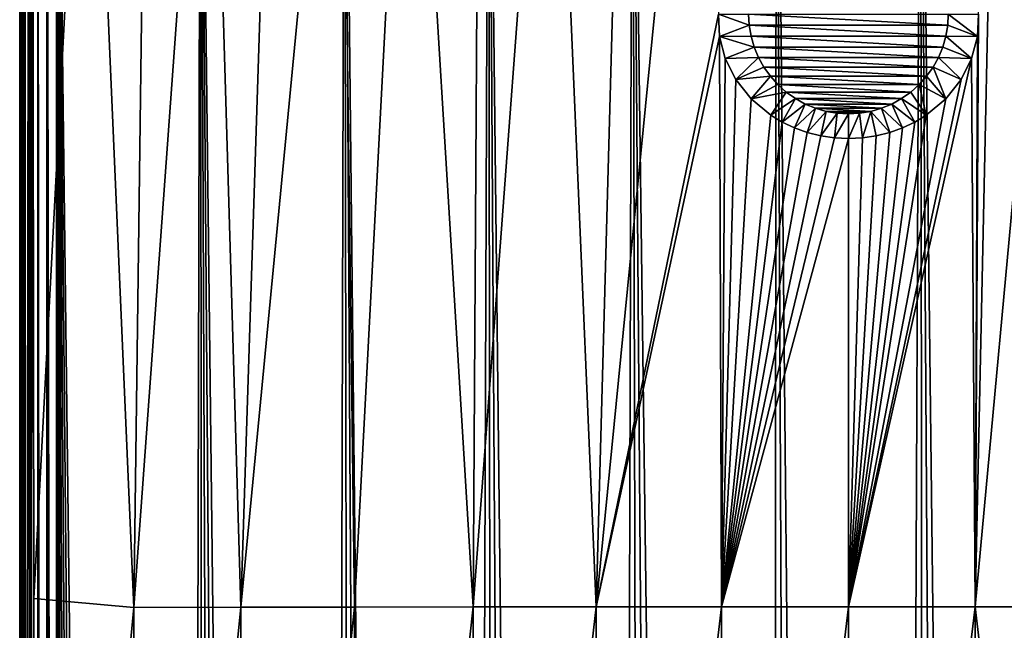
# Model space of a CAD drawing. Header units: metres. Extents: x -136 to 36, y -213 to -20.
# Tile 18 of 104: x -115 to -97, y -47 to -36. Entities that reach past the tile are written whole.
import ezdxf

# ---------------------------------------------------------------- set-up
doc = ezdxf.new("R2010")
doc.units = ezdxf.units.M
doc.layers.add('solid_11_382_033_XXX', color=7, linetype='CONTINUOUS')

msp = doc.modelspace()

# ---------------------------------------------------------------- linework, layer by layer
at = {"layer": 'solid_11_382_033_XXX'}
for points in [[(-115, -94.146332, -5.233306), (-115, -112.993866, 9.431993), (-115, -27.777349, 11.029802)], [(-114.980469, -198.21347, 7.99834), (-115, -27.777349, 11.029802), (-115, -112.993866, 9.431993)], [(-115, -84.538849, -5.337771), (-115, -94.146332, -5.233306), (-115, -27.777349, 11.029802)], [(-115, -60.84771, -5.593334), (-115, -84.538849, -5.337771), (-115, -27.777349, 11.029802)], [(-115, -27.777349, 2.542311), (-115, -60.84771, -5.593334), (-115, -27.777349, 11.029802)], [(-114.99437, -27.777349, 11.118431), (-115, -27.777349, 11.029802), (-114.980469, -198.21347, 7.99834)], [(-114.993088, -27.777349, -6.043312), (-115, -84.538849, -5.337771), (-115, -60.84771, -5.593334)], [(-114.993088, -27.777349, -6.043312), (-114.979172, -84.563713, -5.507008), (-115, -84.538849, -5.337771)], [(-115, -27.777349, 2.542311), (-115, -27.777349, -5.945179), (-115, -60.84771, -5.593334)], [(-114.993088, -27.777349, -6.043312), (-115, -60.84771, -5.593334), (-115, -27.777349, -5.945179)], [(-114.99437, -27.777349, 11.118431), (-114.980469, -198.21347, 7.99834), (-114.97757, -198.213684, 8.009934)], [(-114.977562, -27.777349, 11.205635), (-114.99437, -27.777349, 11.118431), (-114.97757, -198.213684, 8.009934)], [(-114.993088, -27.777349, -6.043312), (-114.972488, -27.777349, -6.139508), (-114.979172, -84.563713, -5.507008)], [(-114.938606, -27.777349, -6.231864), (-114.917915, -84.565453, -5.666408), (-114.979172, -84.563713, -5.507008)], [(-114.972488, -27.777349, -6.139508), (-114.938606, -27.777349, -6.231864), (-114.979172, -84.563713, -5.507008)], [(-114.977562, -27.777349, 11.205635), (-114.97757, -198.213684, 8.009934), (-114.916222, -198.216614, 8.166194)], [(-114.977562, -27.777349, 11.205635), (-114.916222, -198.216614, 8.166194), (-114.911713, -198.216766, 8.174422)], [(-114.911697, -27.777349, 11.370192), (-114.977562, -27.777349, 11.205635), (-114.911713, -198.216766, 8.174422)], [(-114.938606, -27.777349, -6.231864), (-114.89212, -27.777349, -6.318559), (-114.917915, -84.565453, -5.666408)], [(-114.833931, -27.777349, -6.39788), (-114.819885, -84.566971, -5.806234), (-114.917915, -84.565453, -5.666408)], [(-114.89212, -27.777349, -6.318559), (-114.833931, -27.777349, -6.39788), (-114.917915, -84.565453, -5.666408)], [(-114.911697, -27.777349, 11.370192), (-114.911713, -198.216766, 8.174422), (-114.811333, -198.219345, 8.312153)], [(-114.911697, -27.777349, 11.370192), (-114.811333, -198.219345, 8.312153), (-114.806656, -198.219437, 8.317105)], [(-114.806633, -27.777349, 11.512925), (-114.911697, -27.777349, 11.370192), (-114.806656, -198.219437, 8.317105)], [(-114.833931, -27.777349, -6.39788), (-114.76519, -27.777349, -6.468281), (-114.819885, -84.566971, -5.806234)], [(-114.819885, -84.566971, -5.806234), (-114.76519, -27.777349, -6.468281), (-114.741943, -46.562473, -6.289013)], [(-114.806633, -27.777349, 11.512925), (-114.806656, -198.219437, 8.317105), (-114.672729, -198.221497, 8.426593)], [(-114.806633, -27.777349, 11.512925), (-114.672729, -198.221497, 8.426593), (-114.669136, -198.221542, 8.42884)], [(-114.669098, -27.777349, 11.624689), (-114.806633, -27.777349, 11.512925), (-114.669136, -198.221542, 8.42884)], [(-114.76519, -27.777349, -6.468281), (-113.755913, -27.777349, -7.312144), (-114.741943, -46.562473, -6.289013)], [(-113.755913, -27.777349, -7.312144), (-112.936249, -46.722755, -7.615046), (-114.741943, -46.562473, -6.289013)], [(-114.669098, -27.777349, 11.624689), (-114.669136, -198.221542, 8.42884), (-114.509544, -198.2229, 8.501966)], [(-114.669098, -27.777349, 11.624689), (-114.509544, -198.2229, 8.501966), (-114.50795, -198.222916, 8.502464)], [(-114.507919, -27.777349, 11.698327), (-114.669098, -27.777349, 11.624689), (-114.50795, -198.222916, 8.502464)], [(-114.507919, -27.777349, 11.698327), (-114.50795, -198.222916, 8.502464), (-114.333435, -198.223495, 8.53326)], [(-114.507919, -27.777349, 11.698327), (-114.333435, -198.223495, 8.53326), (-114.333435, -113.00042, 10.131193)], [(-114.507919, -27.777349, 11.698327), (-114.333435, -113.00042, 10.131193), (-114.333443, -27.777349, 11.729126)], [(-114.333443, -27.777349, 11.729126), (-112.661125, -204.927383, 8.482878), (-112.162048, -205.791458, 8.487342)], [(-111.728836, -27.777349, 11.842369), (-114.333443, -27.777349, 11.729126), (-112.162048, -205.791458, 8.487342)], [(-114.333443, -27.777349, 11.729126), (-113.098511, -204.03093, 8.480891), (-112.661125, -204.927383, 8.482878)], [(-114.333443, -27.777349, 11.729126), (-113.472092, -203.106583, 8.481662), (-113.098511, -204.03093, 8.480891)], [(-114.333443, -27.777349, 11.729126), (-113.780174, -202.158722, 8.485427), (-113.472092, -203.106583, 8.481662)], [(-114.333443, -27.777349, 11.729126), (-114.021378, -201.191635, 8.492372), (-113.780174, -202.158722, 8.485427)], [(-114.333443, -27.777349, 11.729126), (-114.194458, -200.210373, 8.502622), (-114.021378, -201.191635, 8.492372)], [(-114.194458, -200.210373, 8.502622), (-114.333443, -27.777349, 11.729126), (-114.333435, -113.00042, 10.131193)], [(-113.755913, -27.777349, -7.312144), (-112.685272, -27.777349, -8.101819), (-112.936249, -46.722755, -7.615046)], [(-111.560616, -27.777349, -8.830336), (-110.996635, -46.719028, -8.767511), (-112.936249, -46.722755, -7.615046)], [(-112.685272, -27.777349, -8.101819), (-111.560616, -27.777349, -8.830336), (-112.936249, -46.722755, -7.615046)], [(-111.728836, -27.777349, 11.842369), (-112.162048, -205.791458, 8.487342), (-111.603722, -206.618851, 8.49396)], [(-111.728836, -27.777349, 11.842369), (-110.320015, -208.147934, 8.512227), (-109.600739, -208.842148, 8.523105)], [(-109.123291, -27.777349, 11.932977), (-111.728836, -27.777349, 11.842369), (-109.600739, -208.842148, 8.523105)], [(-111.728836, -27.777349, 11.842369), (-110.988762, -207.405594, 8.502381), (-110.320015, -208.147934, 8.512227)], [(-111.728836, -27.777349, 11.842369), (-111.603722, -206.618851, 8.49396), (-110.988762, -207.405594, 8.502381)], [(-111.560616, -27.777349, -8.830336), (-110.390106, -27.777349, -9.491569), (-110.996635, -46.719028, -8.767511)], [(-109.182449, -27.777349, -10.08039), (-108.941536, -46.715904, -9.731947), (-110.996635, -46.719028, -8.767511)], [(-110.390106, -27.777349, -9.491569), (-109.182449, -27.777349, -10.08039), (-110.996635, -46.719028, -8.767511)], [(-109.123291, -27.777349, 11.932977), (-109.600739, -208.842148, 8.523105), (-108.834557, -209.48465, 8.534611)], [(-109.182449, -27.777349, -10.08039), (-107.946518, -27.777349, -10.592829), (-108.941536, -46.715904, -9.731947)], [(-109.123291, -27.777349, 11.932977), (-108.025139, -210.072342, 8.546345), (-107.176147, -210.602478, 8.557921)], [(-106.517113, -27.777349, 12.000937), (-109.123291, -27.777349, 11.932977), (-107.176147, -210.602478, 8.557921)], [(-109.123291, -27.777349, 11.932977), (-108.834557, -209.48465, 8.534611), (-108.025139, -210.072342, 8.546345)], [(-107.946518, -27.777349, -10.592829), (-106.791237, -46.713428, -10.494419), (-108.941536, -46.715904, -9.731947)], [(-107.946518, -27.777349, -10.592829), (-106.678696, -27.777349, -11.030323), (-106.791237, -46.713428, -10.494419)], [(-106.517113, -27.777349, 12.000937), (-107.176147, -210.602478, 8.557921), (-106.292175, -211.072128, 8.568964)], [(-105.375267, -27.777349, -11.393532), (-104.568039, -46.711636, -11.045424), (-106.791237, -46.713428, -10.494419)], [(-106.678696, -27.777349, -11.030323), (-105.375267, -27.777349, -11.393532), (-106.791237, -46.713428, -10.494419)], [(-106.517113, -27.777349, 12.000937), (-105.377411, -211.479095, 8.579128), (-104.435928, -211.821487, 8.588109)], [(-103.910522, -27.777349, 12.046246), (-106.517113, -27.777349, 12.000937), (-104.435928, -211.821487, 8.588109)], [(-106.517113, -27.777349, 12.000937), (-106.292175, -211.072128, 8.568964), (-105.377411, -211.479095, 8.579128)], [(-105.375267, -27.777349, -11.393532), (-104.045631, -27.777349, -11.678868), (-104.568039, -46.711636, -11.045424)], [(-104.045631, -27.777349, -11.678868), (-102.699791, -27.777349, -11.883759), (-104.568039, -46.711636, -11.045424)], [(-102.352005, -35.977348, -11.685444), (-104.568039, -46.711636, -11.045424), (-102.699791, -27.777349, -11.883759)], [(-103.910522, -27.777349, 12.046246), (-104.435928, -211.821487, 8.588109), (-103.473236, -212.097305, 8.595628)], [(-103.910522, -27.777349, 12.046246), (-102.492844, -212.305496, 8.601473), (-101.500854, -212.444809, 8.605464)], [(-101.303558, -27.777349, 12.068901), (-103.910522, -27.777349, 12.046246), (-101.500854, -212.444809, 8.605464)], [(-103.910522, -27.777349, 12.046246), (-103.473236, -212.097305, 8.595628), (-102.492844, -212.305496, 8.601473)], [(-101.303558, -27.777349, 12.068901), (-101.500854, -212.444809, 8.605464), (-100.50116, -212.514633, 8.607491)], [(-101.303558, -27.777349, 12.068901), (-100.50116, -212.514633, 8.607491), (-99.498581, -212.514648, 8.60749)], [(-98.696442, -27.777349, 12.068901), (-101.303558, -27.777349, 12.068901), (-99.498581, -212.514648, 8.60749)], [(-98.696442, -27.777349, 12.068901), (-99.498581, -212.514648, 8.60749), (-98.499763, -212.444855, 8.605466)], [(-98.696442, -27.777349, 12.068901), (-97.506683, -212.305405, 8.601471), (-96.527191, -212.097412, 8.595631)], [(-96.089478, -27.777349, 12.046246), (-98.696442, -27.777349, 12.068901), (-96.527191, -212.097412, 8.595631)], [(-98.696442, -27.777349, 12.068901), (-98.499763, -212.444855, 8.605466), (-97.506683, -212.305405, 8.601471)], [(-95.954422, -27.777349, -11.678878), (-95.431984, -46.711636, -11.045429), (-97.703835, -46.710548, -11.379736)], [(-97.300262, -27.777349, -11.883766), (-95.954422, -27.777349, -11.678878), (-97.703835, -46.710548, -11.379736)], [(-97.647995, -35.977348, -11.685444), (-97.300262, -27.777349, -11.883766), (-97.703835, -46.710548, -11.379736)], [(-102.333961, -36.384754, -11.675486), (-104.568039, -46.711636, -11.045424), (-102.352005, -35.977348, -11.685444)], [(-101.795815, -36.179691, -12), (-102.333961, -36.384754, -11.675486), (-102.352005, -35.977348, -11.685444)], [(-101.795815, -36.179691, -12), (-102.352005, -35.977348, -11.685444), (-101.807182, -35.977348, -12)], [(-98.204185, -36.179691, -12), (-101.795815, -36.179691, -12), (-101.807182, -35.977348, -12)], [(-98.192818, -35.977348, -12), (-98.204185, -36.179691, -12), (-101.807182, -35.977348, -12)], [(-98.192818, -35.977348, -12), (-97.666039, -36.384754, -11.675486), (-98.204185, -36.179691, -12)], [(-98.192818, -35.977348, -12), (-97.647995, -35.977348, -11.685444), (-97.666039, -36.384754, -11.675486)], [(-97.666039, -36.384754, -11.675486), (-97.647995, -35.977348, -11.685444), (-97.703835, -46.710548, -11.379736)], [(-101.761871, -36.379486, -12), (-102.333961, -36.384754, -11.675486), (-101.795815, -36.179691, -12)], [(-98.238129, -36.379486, -12), (-101.761871, -36.379486, -12), (-101.795815, -36.179691, -12)], [(-98.204185, -36.179691, -12), (-98.238129, -36.379486, -12), (-101.795815, -36.179691, -12)], [(-98.204185, -36.179691, -12), (-97.666039, -36.384754, -11.675486), (-98.238129, -36.379486, -12)], [(-102.333961, -36.384754, -11.675486), (-102.296188, -46.710548, -11.379733), (-104.568039, -46.711636, -11.045424)], [(-101.705765, -36.574223, -12), (-102.333961, -36.384754, -11.675486), (-101.761871, -36.379486, -12)], [(-102.333961, -36.384754, -11.675486), (-102.229889, -36.783848, -11.674333), (-102.296188, -46.710548, -11.379733)], [(-101.705765, -36.574223, -12), (-102.229889, -36.783848, -11.674333), (-102.333961, -36.384754, -11.675486)], [(-98.294235, -36.574223, -12), (-101.705765, -36.574223, -12), (-101.761871, -36.379486, -12)], [(-98.238129, -36.379486, -12), (-98.294235, -36.574223, -12), (-101.761871, -36.379486, -12)], [(-98.238129, -36.379486, -12), (-97.770111, -36.783848, -11.674333), (-98.294235, -36.574223, -12)], [(-98.238129, -36.379486, -12), (-97.666039, -36.384754, -11.675486), (-97.770111, -36.783848, -11.674333)], [(-97.770111, -36.783848, -11.674333), (-97.666039, -36.384754, -11.675486), (-97.703835, -46.710548, -11.379736)], [(-101.628212, -36.761456, -12), (-102.229889, -36.783848, -11.674333), (-101.705765, -36.574223, -12)], [(-98.371788, -36.761456, -12), (-101.628212, -36.761456, -12), (-101.705765, -36.574223, -12)], [(-98.294235, -36.574223, -12), (-98.371788, -36.761456, -12), (-101.705765, -36.574223, -12)], [(-98.294235, -36.574223, -12), (-97.770111, -36.783848, -11.674333), (-98.371788, -36.761456, -12)], [(-102.229889, -36.783848, -11.674333), (-102.039291, -37.164135, -11.681125), (-102.296188, -46.710548, -11.379733)], [(-101.628212, -36.761456, -12), (-102.039291, -37.164135, -11.681125), (-102.229889, -36.783848, -11.674333)], [(-101.530182, -36.938828, -12), (-102.039291, -37.164135, -11.681125), (-101.628212, -36.761456, -12)], [(-98.469818, -36.938828, -12), (-101.530182, -36.938828, -12), (-101.628212, -36.761456, -12)], [(-98.371788, -36.761456, -12), (-98.469818, -36.938828, -12), (-101.628212, -36.761456, -12)], [(-97.770111, -36.783848, -11.674333), (-97.703835, -46.710548, -11.379736), (-100.000015, -46.710182, -11.492293)], [(-97.960709, -37.164135, -11.681125), (-97.770111, -36.783848, -11.674333), (-100.000015, -46.710182, -11.492293)], [(-98.371788, -36.761456, -12), (-97.960709, -37.164135, -11.681125), (-98.469818, -36.938828, -12)], [(-98.371788, -36.761456, -12), (-97.770111, -36.783848, -11.674333), (-97.960709, -37.164135, -11.681125)], [(-101.41291, -37.104107, -12), (-102.039291, -37.164135, -11.681125), (-101.530182, -36.938828, -12)], [(-98.58709, -37.104107, -12), (-101.41291, -37.104107, -12), (-101.530182, -36.938828, -12)], [(-98.469818, -36.938828, -12), (-98.58709, -37.104107, -12), (-101.530182, -36.938828, -12)], [(-98.469818, -36.938828, -12), (-98.237137, -37.511806, -11.694024), (-98.58709, -37.104107, -12)], [(-98.469818, -36.938828, -12), (-97.960709, -37.164135, -11.681125), (-98.237137, -37.511806, -11.694024)], [(-102.039291, -37.164135, -11.681125), (-101.762863, -37.511806, -11.694024), (-102.296188, -46.710548, -11.379733)], [(-101.41291, -37.104107, -12), (-101.762863, -37.511806, -11.694024), (-102.039291, -37.164135, -11.681125)], [(-101.27787, -37.255219, -12), (-101.762863, -37.511806, -11.694024), (-101.41291, -37.104107, -12)], [(-98.72213, -37.255219, -12), (-101.27787, -37.255219, -12), (-101.41291, -37.104107, -12)], [(-98.58709, -37.104107, -12), (-98.72213, -37.255219, -12), (-101.41291, -37.104107, -12)], [(-98.237137, -37.511806, -11.694024), (-97.960709, -37.164135, -11.681125), (-100.000015, -46.710182, -11.492293)], [(-98.58709, -37.104107, -12), (-98.237137, -37.511806, -11.694024), (-98.72213, -37.255219, -12)], [(-101.126755, -37.390259, -12), (-101.762863, -37.511806, -11.694024), (-101.27787, -37.255219, -12)], [(-101.126755, -37.390259, -12), (-101.405594, -37.809589, -11.710109), (-101.762863, -37.511806, -11.694024)], [(-100.961479, -37.50753, -12), (-101.405594, -37.809589, -11.710109), (-101.126755, -37.390259, -12)], [(-98.873245, -37.390259, -12), (-101.126755, -37.390259, -12), (-101.27787, -37.255219, -12)], [(-98.72213, -37.255219, -12), (-98.873245, -37.390259, -12), (-101.27787, -37.255219, -12)], [(-99.038521, -37.50753, -12), (-100.961479, -37.50753, -12), (-101.126755, -37.390259, -12)], [(-98.873245, -37.390259, -12), (-99.038521, -37.50753, -12), (-101.126755, -37.390259, -12)], [(-98.873245, -37.390259, -12), (-98.594406, -37.809589, -11.710109), (-99.038521, -37.50753, -12)], [(-98.72213, -37.255219, -12), (-98.594406, -37.809589, -11.710109), (-98.873245, -37.390259, -12)], [(-98.72213, -37.255219, -12), (-98.237137, -37.511806, -11.694024), (-98.594406, -37.809589, -11.710109)], [(-101.762863, -37.511806, -11.694024), (-101.405594, -37.809589, -11.710109), (-102.296188, -46.710548, -11.379733)], [(-100.961479, -37.50753, -12), (-101.20005, -37.933929, -11.718192), (-101.405594, -37.809589, -11.710109)], [(-100.784103, -37.60556, -12), (-101.20005, -37.933929, -11.718192), (-100.961479, -37.50753, -12)], [(-99.215897, -37.60556, -12), (-100.784103, -37.60556, -12), (-100.961479, -37.50753, -12)], [(-99.038521, -37.50753, -12), (-99.215897, -37.60556, -12), (-100.961479, -37.50753, -12)], [(-98.594406, -37.809589, -11.710109), (-98.237137, -37.511806, -11.694024), (-100.000015, -46.710182, -11.492293)], [(-99.038521, -37.50753, -12), (-98.79995, -37.933929, -11.718192), (-99.215897, -37.60556, -12)], [(-99.038521, -37.50753, -12), (-98.594406, -37.809589, -11.710109), (-98.79995, -37.933929, -11.718192)], [(-100.784103, -37.60556, -12), (-100.979317, -38.038948, -11.725644), (-101.20005, -37.933929, -11.718192)], [(-100.59687, -37.683117, -12), (-100.979317, -38.038948, -11.725644), (-100.784103, -37.60556, -12)], [(-100.59687, -37.683117, -12), (-100.745964, -38.122726, -11.732001), (-100.979317, -38.038948, -11.725644)], [(-99.40313, -37.683117, -12), (-100.59687, -37.683117, -12), (-100.784103, -37.60556, -12)], [(-99.215897, -37.60556, -12), (-99.40313, -37.683117, -12), (-100.784103, -37.60556, -12)], [(-100.402138, -37.73922, -12), (-100.745964, -38.122726, -11.732001), (-100.59687, -37.683117, -12)], [(-100.402138, -37.73922, -12), (-100.502869, -38.18372, -11.73686), (-100.745964, -38.122726, -11.732001)], [(-99.597862, -37.73922, -12), (-100.402138, -37.73922, -12), (-100.59687, -37.683117, -12)], [(-99.40313, -37.683117, -12), (-99.597862, -37.73922, -12), (-100.59687, -37.683117, -12)], [(-100.202339, -37.773167, -12), (-100.502869, -38.18372, -11.73686), (-100.402138, -37.73922, -12)], [(-100.202339, -37.773167, -12), (-100.253128, -38.220783, -11.73991), (-100.502869, -38.18372, -11.73686)], [(-99.797661, -37.773167, -12), (-100.202339, -37.773167, -12), (-100.402138, -37.73922, -12)], [(-99.597862, -37.73922, -12), (-99.797661, -37.773167, -12), (-100.402138, -37.73922, -12)], [(-100, -37.784531, -12), (-100.253128, -38.220783, -11.73991), (-100.202339, -37.773167, -12)], [(-99.797661, -37.773167, -12), (-100, -37.784531, -12), (-100.202339, -37.773167, -12)], [(-99.797661, -37.773167, -12), (-99.746872, -38.220783, -11.73991), (-100, -38.233215, -11.740951)], [(-99.797661, -37.773167, -12), (-100, -38.233215, -11.740951), (-100, -37.784531, -12)], [(-99.597862, -37.73922, -12), (-99.746872, -38.220783, -11.73991), (-99.797661, -37.773167, -12)], [(-99.597862, -37.73922, -12), (-99.497131, -38.18372, -11.73686), (-99.746872, -38.220783, -11.73991)], [(-99.40313, -37.683117, -12), (-99.254036, -38.122726, -11.732001), (-99.597862, -37.73922, -12)], [(-99.597862, -37.73922, -12), (-99.254036, -38.122726, -11.732001), (-99.497131, -38.18372, -11.73686)], [(-99.215897, -37.60556, -12), (-99.020683, -38.038948, -11.725644), (-99.40313, -37.683117, -12)], [(-99.40313, -37.683117, -12), (-99.020683, -38.038948, -11.725644), (-99.254036, -38.122726, -11.732001)], [(-99.215897, -37.60556, -12), (-98.79995, -37.933929, -11.718192), (-99.020683, -38.038948, -11.725644)], [(-101.405594, -37.809589, -11.710109), (-101.20005, -37.933929, -11.718192), (-102.296188, -46.710548, -11.379733)], [(-101.20005, -37.933929, -11.718192), (-100.979317, -38.038948, -11.725644), (-102.296188, -46.710548, -11.379733)], [(-100, -37.784531, -12), (-100, -38.233215, -11.740951), (-100.253128, -38.220783, -11.73991)], [(-98.79995, -37.933929, -11.718192), (-98.594406, -37.809589, -11.710109), (-100.000015, -46.710182, -11.492293)], [(-99.020683, -38.038948, -11.725644), (-98.79995, -37.933929, -11.718192), (-100.000015, -46.710182, -11.492293)], [(-100.979317, -38.038948, -11.725644), (-100.745964, -38.122726, -11.732001), (-102.296188, -46.710548, -11.379733)], [(-100.745964, -38.122726, -11.732001), (-100.502869, -38.18372, -11.73686), (-102.296188, -46.710548, -11.379733)], [(-99.254036, -38.122726, -11.732001), (-99.020683, -38.038948, -11.725644), (-100.000015, -46.710182, -11.492293)], [(-99.497131, -38.18372, -11.73686), (-99.254036, -38.122726, -11.732001), (-100.000015, -46.710182, -11.492293)], [(-100.502869, -38.18372, -11.73686), (-100.253128, -38.220783, -11.73991), (-102.296188, -46.710548, -11.379733)], [(-100.253128, -38.220783, -11.73991), (-100, -38.233215, -11.740951), (-102.296188, -46.710548, -11.379733)], [(-100, -38.233215, -11.740951), (-100.000015, -46.710182, -11.492293), (-102.296188, -46.710548, -11.379733)], [(-99.746872, -38.220783, -11.73991), (-99.497131, -38.18372, -11.73686), (-100.000015, -46.710182, -11.492293)], [(-100, -38.233215, -11.740951), (-99.746872, -38.220783, -11.73991), (-100.000015, -46.710182, -11.492293)], [(-114.819885, -84.566971, -5.806234), (-114.741943, -46.562473, -6.289013), (-114.717682, -65.461929, -6.105841)], [(-114.741943, -46.562473, -6.289013), (-112.936249, -46.722755, -7.615046), (-114.717682, -65.461929, -6.105841)], [(-112.936249, -46.722755, -7.615046), (-112.884071, -65.691429, -7.33883), (-114.717682, -65.461929, -6.105841)], [(-112.936249, -46.722755, -7.615046), (-110.996635, -46.719028, -8.767511), (-112.884071, -65.691429, -7.33883)], [(-110.996635, -46.719028, -8.767511), (-110.931122, -65.687759, -8.409368), (-112.884071, -65.691429, -7.33883)], [(-110.996635, -46.719028, -8.767511), (-108.941536, -46.715904, -9.731947), (-110.931122, -65.687759, -8.409368)], [(-108.941536, -46.715904, -9.731947), (-108.874405, -65.684692, -9.304317), (-110.931122, -65.687759, -8.409368)], [(-108.941536, -46.715904, -9.731947), (-106.791237, -46.713428, -10.494419), (-108.874405, -65.684692, -9.304317)], [(-106.791237, -46.713428, -10.494419), (-106.732185, -65.682274, -10.011306), (-108.874405, -65.684692, -9.304317)], [(-106.791237, -46.713428, -10.494419), (-104.568039, -46.711636, -11.045424), (-106.732185, -65.682274, -10.011306)], [(-104.568039, -46.711636, -11.045424), (-104.524521, -65.680527, -10.521959), (-106.732185, -65.682274, -10.011306)], [(-104.568039, -46.711636, -11.045424), (-102.296188, -46.710548, -11.379733), (-104.524521, -65.680527, -10.521959)], [(-102.296188, -46.710548, -11.379733), (-102.273193, -65.679466, -10.831644), (-104.524521, -65.680527, -10.521959)], [(-102.296188, -46.710548, -11.379733), (-100.000015, -46.710182, -11.492293), (-102.273193, -65.679466, -10.831644)], [(-100.000015, -46.710182, -11.492293), (-100.000023, -65.679108, -10.935871), (-102.273193, -65.679466, -10.831644)], [(-100.000015, -46.710182, -11.492293), (-97.703835, -46.710548, -11.379736), (-100.000023, -65.679108, -10.935871)], [(-97.703835, -46.710548, -11.379736), (-97.72686, -65.679466, -10.831649), (-100.000023, -65.679108, -10.935871)], [(-97.703835, -46.710548, -11.379736), (-95.475533, -65.680527, -10.521969), (-97.72686, -65.679466, -10.831649)], [(-97.703835, -46.710548, -11.379736), (-95.431984, -46.711636, -11.045429), (-95.475533, -65.680527, -10.521969)]]:
    msp.add_3dface(points, dxfattribs=at)

doc.saveas('drawing.dxf')
